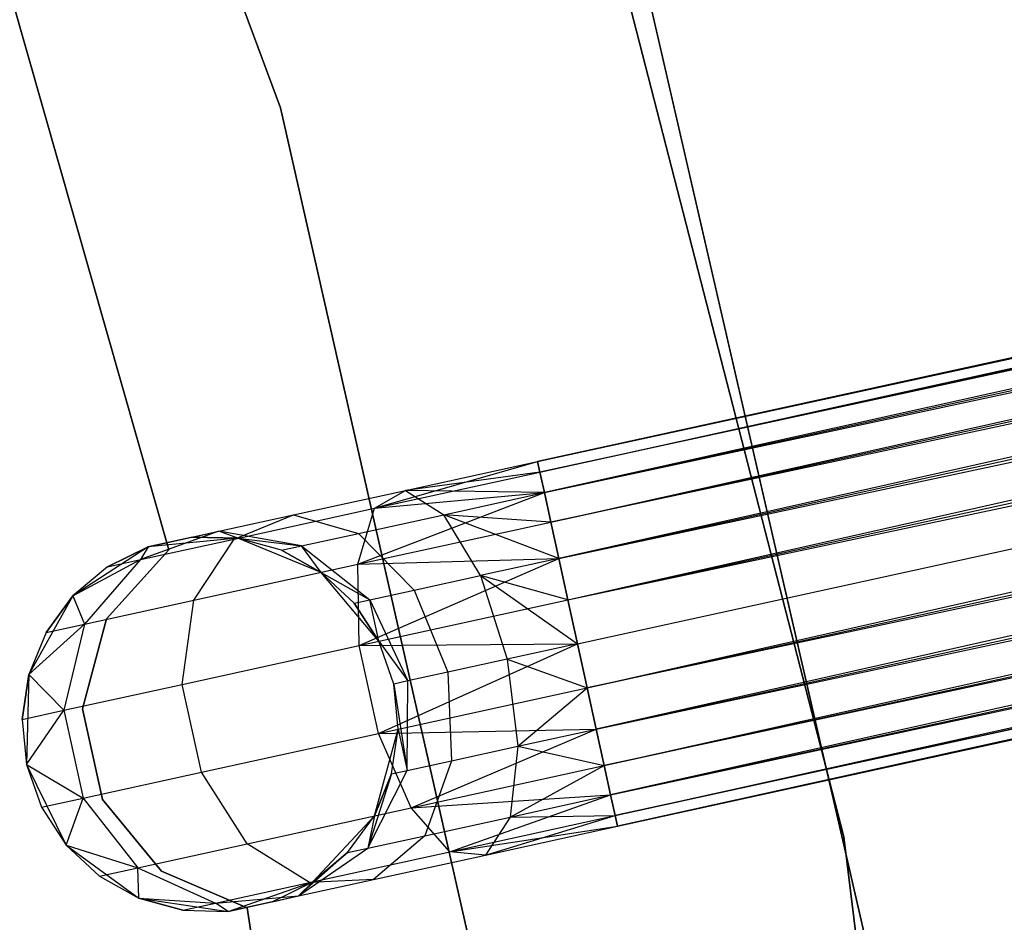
# Model space of a CAD drawing. Extents: x -102 to 101, y -101 to 102.
# Tile 196 of 256: x 38.57 to 43.81, y 7.7 to 12.5. Entities that reach past the tile are written whole.
import ezdxf

# ---------------------------------------------------------------- set-up
doc = ezdxf.new("R2010")
doc.units = 0
doc.header["$LTSCALE"] = 25.4
doc.layers.get('0').update_dxf_attribs({"linetype": 'CONTINUOUS'})

# ---------------------------------------------------------------- blocks, each defined once
blk = doc.blocks.new('NL2500012268_STL')
at = {"color": 0}
for p, q in [((181.2112, 18.2319, 327.3795), (144.6957, 10.2349, 327.6205)), ((144.6957, 10.2349, 327.3795), (181.2112, 18.2319, 327.3795)), ((181.2112, 18.2319, 327.3795), (144.6957, 10.2349, 327.6205)), ((144.6957, 10.2349, 327.3795), (181.2112, 18.2319, 327.3795)), ((144.708, 10.1786, 327.1454), (181.2112, 18.2319, 327.3795)), ((144.708, 10.1786, 327.1454), (181.2112, 18.2319, 327.3795)), ((144.6957, 10.2349, 327.6205), (181.2236, 18.1756, 327.8546)), ((144.6957, 10.2349, 327.6205), (181.2236, 18.1756, 327.8546)), ((144.708, 10.1786, 327.8546), (181.2236, 18.1756, 327.8546)), ((144.708, 10.1786, 327.8546), (181.2236, 18.1756, 327.8546)), ((181.2236, 18.1756, 327.8546), (144.732, 10.0691, 328.0681)), ((181.2236, 18.1756, 327.8546), (144.732, 10.0691, 328.0681)), ((181.2475, 18.0662, 326.9319), (144.708, 10.1786, 327.1454)), ((181.2475, 18.0662, 326.9319), (144.708, 10.1786, 327.1454)), ((144.732, 10.0691, 326.9319), (181.2475, 18.0662, 326.9319)), ((144.732, 10.0691, 326.9319), (181.2475, 18.0662, 326.9319)), ((144.7662, 9.913, 326.7515), (181.2475, 18.0662, 326.9319)), ((144.7662, 9.913, 326.7515), (181.2475, 18.0662, 326.9319)), ((144.732, 10.0691, 328.0681), (181.2817, 17.91, 328.2485)), ((144.732, 10.0691, 328.0681), (181.2817, 17.91, 328.2485)), ((144.7662, 9.913, 328.2485), (181.2817, 17.91, 328.2485)), ((144.7662, 9.913, 328.2485), (181.2817, 17.91, 328.2485)), ((181.2817, 17.91, 328.2485), (144.8086, 9.7192, 328.3855)), ((181.2817, 17.91, 328.2485), (144.8086, 9.7192, 328.3855)), ((181.3242, 17.7162, 326.6146), (144.7662, 9.913, 326.7515)), ((181.3242, 17.7162, 326.6146), (144.7662, 9.913, 326.7515)), ((144.8086, 9.7192, 326.6146), (181.3242, 17.7162, 326.6146)), ((144.8086, 9.7192, 326.6146), (181.3242, 17.7162, 326.6146)), ((144.8569, 9.499, 326.5291), (181.3242, 17.7162, 326.6146)), ((144.8569, 9.499, 326.5291), (181.3242, 17.7162, 326.6146)), ((144.8086, 9.7192, 328.3855), (181.3724, 17.496, 328.4709)), ((144.8086, 9.7192, 328.3855), (181.3724, 17.496, 328.4709)), ((144.8569, 9.499, 328.4709), (181.3724, 17.496, 328.4709)), ((144.8569, 9.499, 328.4709), (181.3724, 17.496, 328.4709)), ((141.3498, 17.4304, 336), (143.3285, 12.1161, 336)), ((143.3285, 12.1161, 328.5), (141.3498, 17.4304, 328.5)), ((143.3285, 12.1161, 328.5), (141.3498, 17.4304, 328.5)), ((141.3498, 17.4304, 336), (143.3285, 12.1161, 336)), ((144.8569, 9.499, 326.5291), (181.4236, 17.2622, 326.5)), ((144.8569, 9.499, 326.5291), (181.4236, 17.2622, 326.5)), ((144.9081, 9.2652, 328.5), (181.4236, 17.2622, 328.5)), ((144.9081, 9.2652, 328.5), (181.4236, 17.2622, 328.5)), ((144.9081, 9.2652, 326.5), (181.4236, 17.2622, 326.5)), ((144.9081, 9.2652, 326.5), (181.4236, 17.2622, 326.5)), ((144.9593, 9.0314, 326.5291), (181.4236, 17.2622, 326.5)), ((144.9593, 9.0314, 326.5291), (181.4236, 17.2622, 326.5)), ((144.9593, 9.0314, 328.4709), (181.4748, 17.0284, 328.4709)), ((144.9593, 9.0314, 328.4709), (181.4748, 17.0284, 328.4709)), ((181.4748, 17.0284, 328.4709), (145.0075, 8.8112, 328.3855)), ((181.4748, 17.0284, 328.4709), (145.0075, 8.8112, 328.3855)), ((181.523, 16.8083, 326.6146), (144.9593, 9.0314, 326.5291)), ((181.523, 16.8083, 326.6146), (144.9593, 9.0314, 326.5291)), ((145.0075, 8.8112, 326.6146), (181.523, 16.8083, 326.6146)), ((145.0075, 8.8112, 326.6146), (181.523, 16.8083, 326.6146)), ((145.0499, 8.6174, 326.7515), (181.523, 16.8083, 326.6146)), ((145.0499, 8.6174, 326.7515), (181.523, 16.8083, 326.6146)), ((145.0075, 8.8112, 328.3855), (181.5655, 16.6145, 328.2485)), ((145.0075, 8.8112, 328.3855), (181.5655, 16.6145, 328.2485)), ((145.0499, 8.6174, 328.2485), (181.5655, 16.6145, 328.2485)), ((145.0499, 8.6174, 328.2485), (181.5655, 16.6145, 328.2485)), ((181.5655, 16.6145, 328.2485), (145.0841, 8.4613, 328.0681)), ((181.5655, 16.6145, 328.2485), (145.0841, 8.4613, 328.0681)), ((181.5997, 16.4583, 326.9319), (145.0499, 8.6174, 326.7515)), ((181.5997, 16.4583, 326.9319), (145.0499, 8.6174, 326.7515)), ((145.0841, 8.4613, 326.9319), (181.5997, 16.4583, 326.9319)), ((145.0841, 8.4613, 326.9319), (181.5997, 16.4583, 326.9319)), ((145.1081, 8.3518, 327.1454), (181.5997, 16.4583, 326.9319)), ((145.1081, 8.3518, 327.1454), (181.5997, 16.4583, 326.9319)), ((145.0841, 8.4613, 328.0681), (181.6236, 16.3489, 327.8546)), ((145.0841, 8.4613, 328.0681), (181.6236, 16.3489, 327.8546)), ((145.1081, 8.3518, 327.8546), (181.6236, 16.3489, 327.8546)), ((145.1081, 8.3518, 327.8546), (181.6236, 16.3489, 327.8546)), ((181.6236, 16.3489, 327.8546), (145.1204, 8.2955, 327.6205)), ((181.6236, 16.3489, 327.8546), (145.1204, 8.2955, 327.6205)), ((181.636, 16.2925, 327.3795), (145.1081, 8.3518, 327.1454)), ((181.636, 16.2925, 327.3795), (145.1081, 8.3518, 327.1454)), ((145.1204, 8.2955, 327.3795), (181.636, 16.2925, 327.3795)), ((145.1204, 8.2955, 327.6205), (181.636, 16.2925, 327.3795)), ((145.1204, 8.2955, 327.6205), (181.636, 16.2925, 327.3795)), ((145.1204, 8.2955, 327.3795), (181.636, 16.2925, 327.3795)), ((146.325, 8.2379, 336), (144.8752, 13.8686, 336)), ((144.8752, 13.8686, 328.5), (146.325, 8.2379, 328.5)), ((146.325, 8.2379, 336), (144.8752, 13.8686, 336)), ((144.8752, 13.8686, 328.5), (146.325, 8.2379, 328.5)), ((141.8761, 12.7808, 335), (142.7339, 9.7643, 335)), ((142.7339, 9.7643, 333), (141.8761, 12.7808, 333)), ((142.7339, 9.7643, 333), (141.8761, 12.7808, 333)), ((141.8761, 12.7808, 335), (142.7339, 9.7643, 335)), ((146.5717, 7.1213, 336), (145.2655, 12.7938, 336)), ((145.2655, 12.7938, 337), (146.5717, 7.1213, 337)), ((146.5717, 7.1213, 336), (145.2655, 12.7938, 336)), ((145.2655, 12.7938, 337), (146.5717, 7.1213, 337)), ((143.3285, 12.1161, 336), (144.5812, 6.5856, 336)), ((144.5812, 6.5856, 328.5), (143.3285, 12.1161, 328.5)), ((143.3285, 12.1161, 328.5), (143.3285, 12.1161, 336)), ((143.3285, 12.1161, 328.5), (143.3285, 12.1161, 336)), ((144.5812, 6.5856, 328.5), (143.3285, 12.1161, 328.5)), ((143.3285, 12.1161, 336), (144.5812, 6.5856, 336)), ((143.8278, 9.9858, 327.3246), (144.6957, 10.2349, 327.3795)), ((143.8278, 9.9858, 327.3246), (144.6957, 10.2349, 327.3795)), ((143.9931, 10.0811, 327.7636), (144.6957, 10.2349, 327.3795)), ((143.9931, 10.0811, 327.7636), (144.6957, 10.2349, 327.6205)), ((143.9931, 10.0811, 327.7636), (144.6957, 10.2349, 327.3795)), ((143.9931, 10.0811, 327.7636), (144.6957, 10.2349, 327.6205)), ((144.6957, 10.2349, 327.3795), (144.708, 10.1786, 327.1454)), ((144.708, 10.1786, 327.8546), (144.6957, 10.2349, 327.6205)), ((144.708, 10.1786, 327.8546), (144.6957, 10.2349, 327.6205)), ((144.6957, 10.2349, 327.3795), (144.708, 10.1786, 327.1454)), ((143.8278, 9.9858, 327.3246), (144.708, 10.1786, 327.1454)), ((143.8278, 9.9858, 327.3246), (144.708, 10.1786, 327.1454)), ((144.708, 10.1786, 327.8546), (143.9931, 10.0811, 327.7636)), ((144.708, 10.1786, 327.8546), (143.9931, 10.0811, 327.7636)), ((144.708, 10.1786, 327.1454), (144.732, 10.0691, 326.9319)), ((144.732, 10.0691, 328.0681), (144.708, 10.1786, 327.8546)), ((144.732, 10.0691, 328.0681), (144.708, 10.1786, 327.8546)), ((144.708, 10.1786, 327.1454), (144.732, 10.0691, 326.9319)), ((143.3975, 9.9506, 328.171), (143.9931, 10.0811, 327.7636)), ((143.3975, 9.9506, 328.171), (143.9931, 10.0811, 327.7636)), ((143.7387, 9.6879, 326.9607), (144.732, 10.0691, 326.9319)), ((143.7387, 9.6879, 326.9607), (144.732, 10.0691, 326.9319)), ((143.8278, 9.9858, 327.3246), (143.9931, 10.0811, 327.7636)), ((143.8278, 9.9858, 327.3246), (143.9931, 10.0811, 327.7636)), ((143.8278, 9.9858, 327.3246), (144.732, 10.0691, 326.9319)), ((143.8278, 9.9858, 327.3246), (144.732, 10.0691, 326.9319)), ((144.732, 10.0691, 328.0681), (143.9931, 10.0811, 327.7636)), ((143.9931, 10.0811, 327.7636), (144.1967, 9.9519, 328.1771)), ((144.732, 10.0691, 328.0681), (143.9931, 10.0811, 327.7636)), ((143.9931, 10.0811, 327.7636), (144.1967, 9.9519, 328.1771)), ((144.1967, 9.9519, 328.1771), (144.732, 10.0691, 328.0681)), ((144.1967, 9.9519, 328.1771), (144.732, 10.0691, 328.0681)), ((144.732, 10.0691, 326.9319), (144.7662, 9.913, 326.7515)), ((144.7662, 9.913, 328.2485), (144.732, 10.0691, 328.0681)), ((144.7662, 9.913, 328.2485), (144.732, 10.0691, 328.0681)), ((144.732, 10.0691, 326.9319), (144.7662, 9.913, 326.7515)), ((142.9995, 9.8634, 328.7808), (143.3975, 9.9506, 328.171)), ((142.9995, 9.8634, 328.7808), (143.3975, 9.9506, 328.171)), ((143.0816, 9.8224, 327.8351), (143.8278, 9.9858, 327.3246)), ((143.0816, 9.8224, 327.8351), (143.8278, 9.9858, 327.3246)), ((143.0816, 9.8224, 327.8351), (143.3975, 9.9506, 328.171)), ((143.0816, 9.8224, 327.8351), (143.3975, 9.9506, 328.171)), ((143.3975, 9.9506, 328.171), (143.7429, 9.8525, 328.4875)), ((143.3975, 9.9506, 328.171), (143.7429, 9.8525, 328.4875)), ((143.7387, 9.6879, 326.9607), (143.8278, 9.9858, 327.3246)), ((143.7387, 9.6879, 326.9607), (143.8278, 9.9858, 327.3246)), ((143.7429, 9.8525, 328.4875), (144.1967, 9.9519, 328.1771)), ((143.7429, 9.8525, 328.4875), (144.1967, 9.9519, 328.1771)), ((144.392, 9.6279, 328.4703), (144.1967, 9.9519, 328.1771)), ((144.8086, 9.7192, 328.3855), (144.1967, 9.9519, 328.1771)), ((144.392, 9.6279, 328.4703), (144.1967, 9.9519, 328.1771)), ((144.8086, 9.7192, 328.3855), (144.1967, 9.9519, 328.1771)), ((144.7662, 9.913, 328.2485), (144.1967, 9.9519, 328.1771)), ((144.7662, 9.913, 328.2485), (144.1967, 9.9519, 328.1771)), ((143.7387, 9.6879, 326.9607), (144.7662, 9.913, 326.7515)), ((143.7387, 9.6879, 326.9607), (144.7662, 9.913, 326.7515)), ((144.7662, 9.913, 326.7515), (144.8086, 9.7192, 326.6146)), ((144.8086, 9.7192, 328.3855), (144.7662, 9.913, 328.2485)), ((144.8086, 9.7192, 328.3855), (144.7662, 9.913, 328.2485)), ((144.7662, 9.913, 326.7515), (144.8086, 9.7192, 326.6146)), ((142.9995, 9.8634, 328.7808), (142.583, 9.7132, 328.5989)), ((142.9995, 9.8634, 328.7808), (142.583, 9.7132, 328.5989)), ((142.6243, 9.7813, 329.5), (142.9995, 9.8634, 328.7808)), ((142.6243, 9.7813, 329.5), (142.9995, 9.8634, 328.7808)), ((142.8597, 9.8328, 329.5), (142.9995, 9.8634, 328.7808)), ((142.8597, 9.8328, 329.5), (142.9995, 9.8634, 328.7808)), ((143.1007, 9.8266, 329.5), (142.9995, 9.8634, 328.7808)), ((143.1007, 9.8266, 329.5), (142.9995, 9.8634, 328.7808)), ((143.4397, 9.7861, 328.952), (142.9995, 9.8634, 328.7808)), ((143.4397, 9.7861, 328.952), (142.9995, 9.8634, 328.7808)), ((143.4397, 9.7861, 328.952), (143.7429, 9.8525, 328.4875)), ((143.4397, 9.7861, 328.952), (143.7429, 9.8525, 328.4875)), ((143.7429, 9.8525, 328.4875), (144.0388, 9.5506, 328.7119)), ((143.7429, 9.8525, 328.4875), (144.0388, 9.5506, 328.7119)), ((142.583, 9.7132, 328.5989), (143.0816, 9.8224, 327.8351)), ((142.583, 9.7132, 328.5989), (143.0816, 9.8224, 327.8351)), ((142.8597, 9.8328, 329.5), (142.6243, 9.7813, 335)), ((142.8597, 9.8328, 329.5), (142.6243, 9.7813, 335)), ((143.1007, 9.8266, 335), (142.6243, 9.7813, 335)), ((143.1007, 9.8266, 335), (142.6243, 9.7813, 335)), ((143.1007, 9.8266, 329.5), (142.8597, 9.8328, 329.5)), ((142.8597, 9.8328, 329.5), (143.1007, 9.8266, 335)), ((142.8597, 9.8328, 329.5), (143.1007, 9.8266, 335)), ((143.1007, 9.8266, 329.5), (142.8597, 9.8328, 329.5)), ((142.8677, 9.4972, 327.5565), (143.0816, 9.8224, 327.8351)), ((142.8677, 9.4972, 327.5565), (143.0816, 9.8224, 327.8351)), ((143.5437, 9.6452, 335), (143.1007, 9.8266, 335)), ((143.3332, 9.7628, 329.5), (143.1007, 9.8266, 335)), ((143.5437, 9.6452, 335), (143.1007, 9.8266, 335)), ((143.3332, 9.7628, 329.5), (143.1007, 9.8266, 329.5)), ((143.1007, 9.8266, 329.5), (143.1007, 9.8266, 335)), ((143.3332, 9.7628, 329.5), (143.1007, 9.8266, 335)), ((143.1007, 9.8266, 329.5), (143.1007, 9.8266, 335)), ((143.1007, 9.8266, 329.5), (143.4397, 9.7861, 328.952)), ((143.3332, 9.7628, 329.5), (143.1007, 9.8266, 329.5)), ((143.1007, 9.8266, 329.5), (143.4397, 9.7861, 328.952)), ((142.6243, 9.7813, 335), (142.2234, 9.5197, 335)), ((142.6243, 9.7813, 335), (142.2234, 9.5197, 335)), ((142.7339, 9.7643, 335), (142.4022, 9.3976, 335)), ((142.4022, 9.3976, 333), (142.7339, 9.7643, 333)), ((142.4022, 9.3976, 333), (142.7339, 9.7643, 333)), ((142.7339, 9.7643, 335), (142.4022, 9.3976, 335)), ((142.6243, 9.7813, 329.5), (142.4079, 9.6748, 329.5)), ((142.4079, 9.6748, 329.5), (142.6243, 9.7813, 335)), ((142.4079, 9.6748, 329.5), (142.6243, 9.7813, 335)), ((142.6243, 9.7813, 329.5), (142.4079, 9.6748, 329.5)), ((142.6243, 9.7813, 329.5), (142.583, 9.7132, 328.5989)), ((142.6243, 9.7813, 329.5), (142.583, 9.7132, 328.5989)), ((142.6243, 9.7813, 329.5), (142.6243, 9.7813, 335)), ((142.6243, 9.7813, 329.5), (142.6243, 9.7813, 335)), ((142.7339, 9.7643, 335), (142.7339, 9.7643, 333)), ((142.7339, 9.7643, 335), (142.7339, 9.7643, 333)), ((143.3332, 9.7628, 329.5), (143.4397, 9.7861, 328.952)), ((143.3332, 9.7628, 329.5), (143.4397, 9.7861, 328.952)), ((143.5437, 9.6452, 329.5), (143.3332, 9.7628, 329.5)), ((143.3332, 9.7628, 329.5), (143.5437, 9.6452, 335)), ((143.3332, 9.7628, 329.5), (143.5437, 9.6452, 335)), ((143.5437, 9.6452, 329.5), (143.3332, 9.7628, 329.5)), ((143.4397, 9.7861, 328.952), (143.8028, 9.4989, 329.0735)), ((143.5437, 9.6452, 329.5), (143.4397, 9.7861, 328.952)), ((143.5437, 9.6452, 329.5), (143.4397, 9.7861, 328.952)), ((143.4397, 9.7861, 328.952), (143.8028, 9.4989, 329.0735)), ((142.2234, 9.5197, 329.5), (142.583, 9.7132, 328.5989)), ((142.2234, 9.5197, 329.5), (142.583, 9.7132, 328.5989)), ((142.583, 9.7132, 328.5989), (142.2857, 9.3697, 328.4482)), ((142.583, 9.7132, 328.5989), (142.2857, 9.3697, 328.4482)), ((142.4079, 9.6748, 329.5), (142.583, 9.7132, 328.5989)), ((142.4079, 9.6748, 329.5), (142.583, 9.7132, 328.5989)), ((143.7387, 9.6879, 326.9607), (144.8086, 9.7192, 326.6146)), ((143.7387, 9.6879, 326.9607), (144.8086, 9.7192, 326.6146)), ((143.7463, 9.2557, 326.7552), (144.8086, 9.7192, 326.6146)), ((143.7463, 9.2557, 326.7552), (144.8086, 9.7192, 326.6146)), ((144.8086, 9.7192, 328.3855), (144.392, 9.6279, 328.4703)), ((144.8086, 9.7192, 328.3855), (144.392, 9.6279, 328.4703)), ((144.8086, 9.7192, 326.6146), (144.8569, 9.499, 326.5291)), ((144.8569, 9.499, 328.4709), (144.8086, 9.7192, 328.3855)), ((144.8569, 9.499, 328.4709), (144.8086, 9.7192, 328.3855)), ((144.8086, 9.7192, 326.6146), (144.8569, 9.499, 326.5291)), ((142.4079, 9.6748, 329.5), (142.2234, 9.5197, 335)), ((142.4079, 9.6748, 329.5), (142.2234, 9.5197, 329.5)), ((142.4079, 9.6748, 329.5), (142.2234, 9.5197, 335)), ((142.4079, 9.6748, 329.5), (142.2234, 9.5197, 329.5)), ((142.8677, 9.4972, 327.5565), (143.7387, 9.6879, 326.9607)), ((142.8677, 9.4972, 327.5565), (143.7387, 9.6879, 326.9607)), ((143.8516, 9.2788, 335), (143.5437, 9.6452, 335)), ((143.7199, 9.4807, 329.5), (143.5437, 9.6452, 335)), ((143.8516, 9.2788, 335), (143.5437, 9.6452, 335)), ((143.7199, 9.4807, 329.5), (143.5437, 9.6452, 329.5)), ((143.5437, 9.6452, 329.5), (143.5437, 9.6452, 335)), ((143.7199, 9.4807, 329.5), (143.5437, 9.6452, 335)), ((143.5437, 9.6452, 329.5), (143.5437, 9.6452, 335)), ((143.5437, 9.6452, 329.5), (143.8028, 9.4989, 329.0735)), ((143.5437, 9.6452, 329.5), (143.8028, 9.4989, 329.0735)), ((143.7199, 9.4807, 329.5), (143.5437, 9.6452, 329.5)), ((143.7463, 9.2557, 326.7552), (143.7387, 9.6879, 326.9607)), ((143.7463, 9.2557, 326.7552), (143.7387, 9.6879, 326.9607)), ((144.0388, 9.5506, 328.7119), (144.392, 9.6279, 328.4703)), ((144.0388, 9.5506, 328.7119), (144.392, 9.6279, 328.4703)), ((144.8569, 9.499, 328.4709), (144.392, 9.6279, 328.4703)), ((144.392, 9.6279, 328.4703), (144.9081, 9.2652, 328.5)), ((144.8569, 9.499, 328.4709), (144.392, 9.6279, 328.4703)), ((144.392, 9.6279, 328.4703), (144.9081, 9.2652, 328.5)), ((144.392, 9.6279, 328.4703), (144.5342, 9.1833, 328.5761)), ((144.392, 9.6279, 328.4703), (144.5342, 9.1833, 328.5761)), ((143.8028, 9.4989, 329.0735), (144.0388, 9.5506, 328.7119)), ((143.8028, 9.4989, 329.0735), (144.0388, 9.5506, 328.7119)), ((144.0388, 9.5506, 328.7119), (144.2173, 9.1139, 328.7929)), ((144.0388, 9.5506, 328.7119), (144.2173, 9.1139, 328.7929)), ((142.2234, 9.5197, 335), (141.99, 9.1019, 335)), ((142.2234, 9.5197, 335), (141.99, 9.1019, 335)), ((142.2234, 9.5197, 329.5), (142.0813, 9.325, 329.5)), ((142.0813, 9.325, 329.5), (142.2234, 9.5197, 335)), ((142.0813, 9.325, 329.5), (142.2234, 9.5197, 335)), ((142.2234, 9.5197, 329.5), (142.0813, 9.325, 329.5)), ((142.2234, 9.5197, 329.5), (142.2234, 9.5197, 335)), ((142.2234, 9.5197, 329.5), (142.2234, 9.5197, 335)), ((142.2234, 9.5197, 329.5), (142.2857, 9.3697, 328.4482)), ((142.2234, 9.5197, 329.5), (142.2857, 9.3697, 328.4482)), ((142.2857, 9.3697, 328.4482), (142.8677, 9.4972, 327.5565)), ((142.2857, 9.3697, 328.4482), (142.8677, 9.4972, 327.5565)), ((142.8047, 9.0495, 327.3992), (142.8677, 9.4972, 327.5565)), ((142.8047, 9.0495, 327.3992), (142.8677, 9.4972, 327.5565)), ((143.7199, 9.4807, 329.5), (143.8028, 9.4989, 329.0735)), ((143.7199, 9.4807, 329.5), (143.8028, 9.4989, 329.0735)), ((143.8516, 9.2788, 329.5), (143.7199, 9.4807, 329.5)), ((143.7199, 9.4807, 329.5), (143.8516, 9.2788, 335)), ((143.7199, 9.4807, 329.5), (143.8516, 9.2788, 335)), ((143.8516, 9.2788, 329.5), (143.7199, 9.4807, 329.5)), ((143.7463, 9.2557, 326.7552), (144.8569, 9.499, 326.5291)), ((143.7463, 9.2557, 326.7552), (144.8569, 9.499, 326.5291)), ((143.8516, 9.2788, 329.5), (143.8028, 9.4989, 329.0735)), ((143.8028, 9.4989, 329.0735), (144.0056, 9.0675, 329.1173)), ((143.8028, 9.4989, 329.0735), (144.0056, 9.0675, 329.1173)), ((143.8516, 9.2788, 329.5), (143.8028, 9.4989, 329.0735)), ((144.8569, 9.499, 326.5291), (144.9081, 9.2652, 326.5)), ((144.9081, 9.2652, 328.5), (144.8569, 9.499, 328.4709)), ((144.9081, 9.2652, 328.5), (144.8569, 9.499, 328.4709)), ((144.8569, 9.499, 326.5291), (144.9081, 9.2652, 326.5)), ((142.4022, 9.3976, 335), (142.275, 8.9197, 335)), ((142.275, 8.9197, 333), (142.4022, 9.3976, 333)), ((142.275, 8.9197, 333), (142.4022, 9.3976, 333)), ((142.4022, 9.3976, 335), (142.275, 8.9197, 335)), ((142.4022, 9.3976, 335), (142.4022, 9.3976, 333)), ((142.4022, 9.3976, 335), (142.4022, 9.3976, 333)), ((141.99, 9.1019, 329.5), (142.2857, 9.3697, 328.4482)), ((141.99, 9.1019, 329.5), (142.2857, 9.3697, 328.4482)), ((142.0813, 9.325, 329.5), (141.99, 9.1019, 335)), ((142.0813, 9.325, 329.5), (141.99, 9.1019, 329.5)), ((142.0813, 9.325, 329.5), (141.99, 9.1019, 335)), ((142.0813, 9.325, 329.5), (141.99, 9.1019, 329.5)), ((142.0813, 9.325, 329.5), (142.2857, 9.3697, 328.4482)), ((142.0813, 9.325, 329.5), (142.2857, 9.3697, 328.4482)), ((142.2857, 9.3697, 328.4482), (142.1756, 8.9118, 328.3631)), ((142.2857, 9.3697, 328.4482), (142.1756, 8.9118, 328.3631)), ((143.9312, 9.0513, 335), (143.8516, 9.2788, 335)), ((143.9312, 9.0513, 329.5), (143.8516, 9.2788, 329.5)), ((143.8516, 9.2788, 329.5), (143.8516, 9.2788, 335)), ((143.9312, 9.0513, 335), (143.8516, 9.2788, 335)), ((143.8516, 9.2788, 329.5), (143.8516, 9.2788, 335)), ((143.8516, 9.2788, 329.5), (144.0056, 9.0675, 329.1173)), ((143.8516, 9.2788, 329.5), (144.0056, 9.0675, 329.1173)), ((143.9312, 9.0513, 329.5), (143.8516, 9.2788, 329.5)), ((142.8047, 9.0495, 327.3992), (143.7463, 9.2557, 326.7552)), ((142.8047, 9.0495, 327.3992), (143.7463, 9.2557, 326.7552)), ((143.7463, 9.2557, 326.7552), (144.9081, 9.2652, 326.5)), ((143.7463, 9.2557, 326.7552), (144.9081, 9.2652, 326.5)), ((143.8486, 8.7882, 326.7552), (143.7463, 9.2557, 326.7552)), ((143.8486, 8.7882, 326.7552), (143.7463, 9.2557, 326.7552)), ((143.8486, 8.7882, 326.7552), (144.9081, 9.2652, 326.5)), ((143.8486, 8.7882, 326.7552), (144.9081, 9.2652, 326.5)), ((144.9081, 9.2652, 328.5), (144.5342, 9.1833, 328.5761)), ((144.9081, 9.2652, 328.5), (144.5342, 9.1833, 328.5761)), ((144.9593, 9.0314, 328.4709), (144.9081, 9.2652, 328.5)), ((144.9081, 9.2652, 326.5), (144.9593, 9.0314, 326.5291)), ((144.9593, 9.0314, 328.4709), (144.9081, 9.2652, 328.5)), ((144.9081, 9.2652, 326.5), (144.9593, 9.0314, 326.5291)), ((144.5342, 9.1833, 328.5761), (144.2173, 9.1139, 328.7929)), ((144.5342, 9.1833, 328.5761), (144.2173, 9.1139, 328.7929)), ((144.5342, 9.1833, 328.5761), (144.9593, 9.0314, 328.4709)), ((144.5342, 9.1833, 328.5761), (144.9593, 9.0314, 328.4709)), ((144.5342, 9.1833, 328.5761), (144.5908, 8.72, 328.4703)), ((144.5342, 9.1833, 328.5761), (144.5908, 8.72, 328.4703)), ((144.2173, 9.1139, 328.7929), (144.0056, 9.0675, 329.1173)), ((144.2173, 9.1139, 328.7929), (144.0056, 9.0675, 329.1173)), ((144.2173, 9.1139, 328.7929), (144.2376, 8.6426, 328.7119)), ((144.2173, 9.1139, 328.7929), (144.2376, 8.6426, 328.7119)), ((141.99, 9.1019, 329.5), (141.9547, 8.8634, 329.5)), ((141.9547, 8.8634, 329.5), (141.99, 9.1019, 335)), ((141.9547, 8.8634, 329.5), (141.99, 9.1019, 335)), ((141.99, 9.1019, 329.5), (141.9547, 8.8634, 329.5)), ((141.99, 9.1019, 335), (141.9775, 8.6234, 335)), ((141.99, 9.1019, 335), (141.9775, 8.6234, 335)), ((141.99, 9.1019, 329.5), (141.99, 9.1019, 335)), ((141.99, 9.1019, 329.5), (141.99, 9.1019, 335)), ((141.99, 9.1019, 329.5), (142.1756, 8.9118, 328.3631)), ((141.99, 9.1019, 329.5), (142.1756, 8.9118, 328.3631)), ((144.0056, 9.0675, 329.1173), (143.9312, 9.0513, 329.5)), ((144.0056, 9.0675, 329.1173), (143.9312, 9.0513, 329.5)), ((144.0016, 8.5909, 329.0735), (144.0056, 9.0675, 329.1173)), ((144.0016, 8.5909, 329.0735), (144.0056, 9.0675, 329.1173)), ((142.1756, 8.9118, 328.3631), (142.8047, 9.0495, 327.3992)), ((142.1756, 8.9118, 328.3631), (142.8047, 9.0495, 327.3992)), ((142.9071, 8.582, 327.3992), (142.8047, 9.0495, 327.3992)), ((142.9071, 8.582, 327.3992), (142.8047, 9.0495, 327.3992)), ((143.8486, 8.7882, 326.7552), (144.9593, 9.0314, 326.5291)), ((143.8486, 8.7882, 326.7552), (144.9593, 9.0314, 326.5291)), ((143.954, 8.8113, 335), (143.9312, 9.0513, 335)), ((143.954, 8.8113, 329.5), (143.9312, 9.0513, 329.5)), ((143.9312, 9.0513, 329.5), (143.9312, 9.0513, 335)), ((143.954, 8.8113, 335), (143.9312, 9.0513, 335)), ((143.9312, 9.0513, 329.5), (143.9312, 9.0513, 335)), ((143.9312, 9.0513, 329.5), (144.0016, 8.5909, 329.0735)), ((143.954, 8.8113, 329.5), (143.9312, 9.0513, 329.5)), ((143.9312, 9.0513, 329.5), (144.0016, 8.5909, 329.0735)), ((144.5908, 8.72, 328.4703), (144.9593, 9.0314, 328.4709)), ((144.5908, 8.72, 328.4703), (144.9593, 9.0314, 328.4709)), ((145.0075, 8.8112, 328.3855), (144.9593, 9.0314, 328.4709)), ((144.9593, 9.0314, 326.5291), (145.0075, 8.8112, 326.6146)), ((144.9593, 9.0314, 326.5291), (145.0075, 8.8112, 326.6146)), ((145.0075, 8.8112, 328.3855), (144.9593, 9.0314, 328.4709)), ((141.9547, 8.8634, 329.5), (142.1756, 8.9118, 328.3631)), ((141.9547, 8.8634, 329.5), (142.1756, 8.9118, 328.3631)), ((141.9775, 8.6234, 329.5), (142.1756, 8.9118, 328.3631)), ((141.9775, 8.6234, 329.5), (142.1756, 8.9118, 328.3631)), ((142.1756, 8.9118, 328.3631), (142.278, 8.4442, 328.3631)), ((142.1756, 8.9118, 328.3631), (142.278, 8.4442, 328.3631)), ((142.275, 8.9197, 335), (142.275, 8.9197, 333)), ((142.275, 8.9197, 335), (142.275, 8.9197, 333)), ((142.275, 8.9197, 335), (142.3808, 8.4366, 335)), ((142.3808, 8.4366, 333), (142.275, 8.9197, 333)), ((142.3808, 8.4366, 333), (142.275, 8.9197, 333)), ((142.275, 8.9197, 335), (142.3808, 8.4366, 335)), ((141.9547, 8.8634, 329.5), (141.9775, 8.6234, 335)), ((141.9547, 8.8634, 329.5), (141.9775, 8.6234, 335)), ((141.9547, 8.8634, 329.5), (141.9775, 8.6234, 329.5)), ((141.9547, 8.8634, 329.5), (141.9775, 8.6234, 329.5)), ((143.8274, 8.3497, 335), (143.954, 8.8113, 335)), ((143.8274, 8.3497, 335), (143.954, 8.8113, 335)), ((143.8486, 8.7882, 326.7552), (145.0075, 8.8112, 326.6146)), ((143.8486, 8.7882, 326.7552), (145.0075, 8.8112, 326.6146)), ((143.9187, 8.5728, 329.5), (143.954, 8.8113, 335)), ((143.9187, 8.5728, 329.5), (143.954, 8.8113, 335)), ((143.9187, 8.5728, 329.5), (143.954, 8.8113, 329.5)), ((143.9187, 8.5728, 329.5), (143.954, 8.8113, 329.5)), ((143.954, 8.8113, 329.5), (143.954, 8.8113, 335)), ((143.954, 8.8113, 329.5), (143.954, 8.8113, 335)), ((143.954, 8.8113, 329.5), (144.0016, 8.5909, 329.0735)), ((143.954, 8.8113, 329.5), (144.0016, 8.5909, 329.0735)), ((144.0225, 8.3924, 326.9607), (145.0075, 8.8112, 326.6146)), ((144.0225, 8.3924, 326.9607), (145.0075, 8.8112, 326.6146)), ((144.5908, 8.72, 328.4703), (145.0075, 8.8112, 328.3855)), ((144.5908, 8.72, 328.4703), (145.0075, 8.8112, 328.3855)), ((145.0499, 8.6174, 328.2485), (145.0075, 8.8112, 328.3855)), ((145.0075, 8.8112, 326.6146), (145.0499, 8.6174, 326.7515)), ((145.0075, 8.8112, 326.6146), (145.0499, 8.6174, 326.7515)), ((145.0499, 8.6174, 328.2485), (145.0075, 8.8112, 328.3855)), ((142.9071, 8.582, 327.3992), (143.8486, 8.7882, 326.7552)), ((142.9071, 8.582, 327.3992), (143.8486, 8.7882, 326.7552)), ((144.0225, 8.3924, 326.9607), (143.8486, 8.7882, 326.7552)), ((144.0225, 8.3924, 326.9607), (143.8486, 8.7882, 326.7552)), ((144.2376, 8.6426, 328.7119), (144.5908, 8.72, 328.4703)), ((144.2376, 8.6426, 328.7119), (144.5908, 8.72, 328.4703)), ((144.5908, 8.72, 328.4703), (144.5488, 8.344, 328.1771)), ((144.5908, 8.72, 328.4703), (144.5488, 8.344, 328.1771)), ((144.5908, 8.72, 328.4703), (145.0499, 8.6174, 328.2485)), ((144.5908, 8.72, 328.4703), (145.0499, 8.6174, 328.2485)), ((144.0016, 8.5909, 329.0735), (144.2376, 8.6426, 328.7119)), ((144.0016, 8.5909, 329.0735), (144.2376, 8.6426, 328.7119)), ((144.2376, 8.6426, 328.7119), (144.095, 8.2447, 328.4875)), ((144.2376, 8.6426, 328.7119), (144.095, 8.2447, 328.4875)), ((141.9775, 8.6234, 335), (142.1888, 8.1939, 335)), ((141.9775, 8.6234, 335), (142.1888, 8.1939, 335)), ((141.9775, 8.6234, 335), (142.0571, 8.3958, 329.5)), ((141.9775, 8.6234, 329.5), (141.9775, 8.6234, 335)), ((141.9775, 8.6234, 329.5), (141.9775, 8.6234, 335)), ((141.9775, 8.6234, 329.5), (142.0571, 8.3958, 329.5)), ((141.9775, 8.6234, 335), (142.0571, 8.3958, 329.5)), ((141.9775, 8.6234, 329.5), (142.0571, 8.3958, 329.5)), ((141.9775, 8.6234, 329.5), (142.278, 8.4442, 328.3631)), ((141.9775, 8.6234, 329.5), (142.278, 8.4442, 328.3631)), ((143.7918, 8.1782, 328.952), (144.0016, 8.5909, 329.0735)), ((143.7918, 8.1782, 328.952), (144.0016, 8.5909, 329.0735)), ((143.9187, 8.5728, 329.5), (144.0016, 8.5909, 329.0735)), ((143.9187, 8.5728, 329.5), (144.0016, 8.5909, 329.0735)), ((144.0225, 8.3924, 326.9607), (145.0499, 8.6174, 326.7515)), ((144.0225, 8.3924, 326.9607), (145.0499, 8.6174, 326.7515)), ((144.5488, 8.344, 328.1771), (145.0499, 8.6174, 328.2485)), ((144.5488, 8.344, 328.1771), (145.0499, 8.6174, 328.2485)), ((145.0841, 8.4613, 328.0681), (145.0499, 8.6174, 328.2485)), ((145.0499, 8.6174, 326.7515), (145.0841, 8.4613, 326.9319)), ((145.0499, 8.6174, 326.7515), (145.0841, 8.4613, 326.9319)), ((145.0841, 8.4613, 328.0681), (145.0499, 8.6174, 328.2485)), ((142.278, 8.4442, 328.3631), (142.9071, 8.582, 327.3992)), ((142.278, 8.4442, 328.3631), (142.9071, 8.582, 327.3992)), ((143.1514, 8.2016, 327.5565), (142.9071, 8.582, 327.3992)), ((143.1514, 8.2016, 327.5565), (142.9071, 8.582, 327.3992)), ((143.9187, 8.5728, 329.5), (143.7918, 8.1782, 328.952)), ((143.9187, 8.5728, 329.5), (143.7918, 8.1782, 328.952)), ((143.8274, 8.3497, 329.5), (143.9187, 8.5728, 329.5)), ((143.9187, 8.5728, 329.5), (143.8274, 8.3497, 335)), ((143.9187, 8.5728, 329.5), (143.8274, 8.3497, 335)), ((143.8274, 8.3497, 329.5), (143.9187, 8.5728, 329.5)), ((142.0571, 8.3958, 329.5), (142.278, 8.4442, 328.3631)), ((142.0571, 8.3958, 329.5), (142.278, 8.4442, 328.3631)), ((142.1888, 8.1939, 329.5), (142.278, 8.4442, 328.3631)), ((142.1888, 8.1939, 329.5), (142.278, 8.4442, 328.3631)), ((142.278, 8.4442, 328.3631), (142.5694, 8.0742, 328.4482)), ((142.278, 8.4442, 328.3631), (142.5694, 8.0742, 328.4482)), ((142.3808, 8.4366, 335), (142.3808, 8.4366, 333)), ((142.3808, 8.4366, 335), (142.3808, 8.4366, 333)), ((142.3808, 8.4366, 335), (142.6959, 8.0555, 335)), ((142.6959, 8.0555, 333), (142.3808, 8.4366, 333)), ((142.6959, 8.0555, 333), (142.3808, 8.4366, 333)), ((142.3808, 8.4366, 335), (142.6959, 8.0555, 335)), ((144.0225, 8.3924, 326.9607), (145.0841, 8.4613, 326.9319)), ((144.0225, 8.3924, 326.9607), (145.0841, 8.4613, 326.9319)), ((144.2279, 8.1591, 327.3246), (145.0841, 8.4613, 326.9319)), ((144.2279, 8.1591, 327.3246), (145.0841, 8.4613, 326.9319)), ((144.5488, 8.344, 328.1771), (145.0841, 8.4613, 328.0681)), ((144.5488, 8.344, 328.1771), (145.0841, 8.4613, 328.0681)), ((145.1081, 8.3518, 327.8546), (145.0841, 8.4613, 328.0681)), ((145.0841, 8.4613, 326.9319), (145.1081, 8.3518, 327.1454)), ((145.0841, 8.4613, 326.9319), (145.1081, 8.3518, 327.1454)), ((145.1081, 8.3518, 327.8546), (145.0841, 8.4613, 328.0681)), ((142.0571, 8.3958, 329.5), (142.1888, 8.1939, 335)), ((142.0571, 8.3958, 329.5), (142.1888, 8.1939, 329.5)), ((142.0571, 8.3958, 329.5), (142.1888, 8.1939, 335)), ((142.0571, 8.3958, 329.5), (142.1888, 8.1939, 329.5)), ((143.1514, 8.2016, 327.5565), (144.0225, 8.3924, 326.9607)), ((143.1514, 8.2016, 327.5565), (144.0225, 8.3924, 326.9607)), ((144.2279, 8.1591, 327.3246), (144.0225, 8.3924, 326.9607)), ((144.2279, 8.1591, 327.3246), (144.0225, 8.3924, 326.9607)), ((143.5008, 7.9998, 335), (143.8274, 8.3497, 335)), ((143.5008, 7.9998, 335), (143.8274, 8.3497, 335)), ((143.6853, 8.1549, 329.5), (143.8274, 8.3497, 335)), ((143.6853, 8.1549, 329.5), (143.8274, 8.3497, 329.5)), ((143.6853, 8.1549, 329.5), (143.8274, 8.3497, 335)), ((143.6853, 8.1549, 329.5), (143.8274, 8.3497, 329.5)), ((143.8274, 8.3497, 329.5), (143.7918, 8.1782, 328.952)), ((143.8274, 8.3497, 329.5), (143.7918, 8.1782, 328.952)), ((143.8274, 8.3497, 329.5), (143.8274, 8.3497, 335)), ((143.8274, 8.3497, 329.5), (143.8274, 8.3497, 335)), ((144.095, 8.2447, 328.4875), (144.5488, 8.344, 328.1771)), ((144.095, 8.2447, 328.4875), (144.5488, 8.344, 328.1771)), ((144.2279, 8.1591, 327.3246), (145.1081, 8.3518, 327.1454)), ((144.2279, 8.1591, 327.3246), (145.1081, 8.3518, 327.1454)), ((144.4178, 8.1416, 327.7636), (145.1081, 8.3518, 327.8546)), ((144.4178, 8.1416, 327.7636), (145.1081, 8.3518, 327.8546)), ((144.5488, 8.344, 328.1771), (144.4178, 8.1416, 327.7636)), ((144.5488, 8.344, 328.1771), (144.4178, 8.1416, 327.7636)), ((144.5488, 8.344, 328.1771), (145.1081, 8.3518, 327.8546)), ((144.5488, 8.344, 328.1771), (145.1081, 8.3518, 327.8546)), ((145.1204, 8.2955, 327.6205), (145.1081, 8.3518, 327.8546)), ((145.1081, 8.3518, 327.1454), (145.1204, 8.2955, 327.3795)), ((145.1081, 8.3518, 327.1454), (145.1204, 8.2955, 327.3795)), ((145.1204, 8.2955, 327.6205), (145.1081, 8.3518, 327.8546)), ((144.2279, 8.1591, 327.3246), (145.1204, 8.2955, 327.3795)), ((144.2279, 8.1591, 327.3246), (145.1204, 8.2955, 327.3795)), ((144.4178, 8.1416, 327.7636), (145.1204, 8.2955, 327.6205)), ((144.4178, 8.1416, 327.7636), (145.1204, 8.2955, 327.3795)), ((144.4178, 8.1416, 327.7636), (145.1204, 8.2955, 327.6205)), ((144.4178, 8.1416, 327.7636), (145.1204, 8.2955, 327.3795)), ((143.7918, 8.1782, 328.952), (144.095, 8.2447, 328.4875)), ((143.7918, 8.1782, 328.952), (144.095, 8.2447, 328.4875)), ((144.095, 8.2447, 328.4875), (143.8222, 8.0112, 328.171)), ((144.095, 8.2447, 328.4875), (143.8222, 8.0112, 328.171)), ((147.0273, 2.4662, 336), (146.325, 8.2379, 336)), ((146.325, 8.2379, 328.5), (147.0273, 2.4662, 328.5)), ((146.325, 8.2379, 336), (146.325, 8.2379, 328.5)), ((147.0273, 2.4662, 336), (146.325, 8.2379, 336)), ((146.325, 8.2379, 328.5), (147.0273, 2.4662, 328.5)), ((146.325, 8.2379, 336), (146.325, 8.2379, 328.5)), ((142.1888, 8.1939, 335), (142.5755, 7.9119, 335)), ((142.1888, 8.1939, 329.5), (142.1888, 8.1939, 335)), ((142.1888, 8.1939, 329.5), (142.1888, 8.1939, 335)), ((142.1888, 8.1939, 329.5), (142.3651, 8.0294, 329.5)), ((142.3651, 8.0294, 329.5), (142.1888, 8.1939, 335)), ((142.3651, 8.0294, 329.5), (142.1888, 8.1939, 335)), ((142.1888, 8.1939, 335), (142.5755, 7.9119, 335)), ((142.1888, 8.1939, 329.5), (142.3651, 8.0294, 329.5)), ((142.1888, 8.1939, 329.5), (142.5694, 8.0742, 328.4482)), ((142.1888, 8.1939, 329.5), (142.5694, 8.0742, 328.4482)), ((142.5694, 8.0742, 328.4482), (143.1514, 8.2016, 327.5565)), ((142.5694, 8.0742, 328.4482), (143.1514, 8.2016, 327.5565)), ((143.4817, 7.9956, 327.8351), (143.1514, 8.2016, 327.5565)), ((143.4817, 7.9956, 327.8351), (143.1514, 8.2016, 327.5565)), ((143.4242, 7.924, 328.7808), (143.7918, 8.1782, 328.952)), ((143.4242, 7.924, 328.7808), (143.7918, 8.1782, 328.952)), ((143.6853, 8.1549, 329.5), (143.7918, 8.1782, 328.952)), ((143.6853, 8.1549, 329.5), (143.7918, 8.1782, 328.952)), ((143.6853, 8.1549, 329.5), (143.4242, 7.924, 328.7808)), ((143.6853, 8.1549, 329.5), (143.4242, 7.924, 328.7808)), ((143.4817, 7.9956, 327.8351), (144.2279, 8.1591, 327.3246)), ((143.4817, 7.9956, 327.8351), (144.2279, 8.1591, 327.3246)), ((143.5008, 7.9998, 329.5), (143.6853, 8.1549, 329.5)), ((143.6853, 8.1549, 329.5), (143.5008, 7.9998, 335)), ((143.6853, 8.1549, 329.5), (143.5008, 7.9998, 335)), ((143.5008, 7.9998, 329.5), (143.6853, 8.1549, 329.5)), ((143.8222, 8.0112, 328.171), (144.4178, 8.1416, 327.7636)), ((143.8222, 8.0112, 328.171), (144.4178, 8.1416, 327.7636)), ((144.4178, 8.1416, 327.7636), (144.2279, 8.1591, 327.3246)), ((144.4178, 8.1416, 327.7636), (144.2279, 8.1591, 327.3246)), ((142.3651, 8.0294, 329.5), (142.5694, 8.0742, 328.4482)), ((142.3651, 8.0294, 329.5), (142.5694, 8.0742, 328.4482)), ((142.5755, 7.9119, 329.5), (142.5694, 8.0742, 328.4482)), ((142.5694, 8.0742, 328.4482), (142.9831, 7.8864, 328.5989)), ((142.5755, 7.9119, 329.5), (142.5694, 8.0742, 328.4482)), ((142.5694, 8.0742, 328.4482), (142.9831, 7.8864, 328.5989)), ((142.3651, 8.0294, 329.5), (142.5755, 7.9119, 335)), ((142.3651, 8.0294, 329.5), (142.5755, 7.9119, 329.5)), ((142.3651, 8.0294, 329.5), (142.5755, 7.9119, 335)), ((142.3651, 8.0294, 329.5), (142.5755, 7.9119, 329.5)), ((142.6959, 8.0555, 335), (142.6959, 8.0555, 333)), ((142.6959, 8.0555, 335), (142.6959, 8.0555, 333)), ((142.6959, 8.0555, 335), (143.1505, 7.8609, 335)), ((143.1505, 7.8609, 333), (142.6959, 8.0555, 333)), ((143.1505, 7.8609, 333), (142.6959, 8.0555, 333)), ((142.6959, 8.0555, 335), (143.1505, 7.8609, 335)), ((142.9831, 7.8864, 328.5989), (143.4817, 7.9956, 327.8351)), ((142.9831, 7.8864, 328.5989), (143.4817, 7.9956, 327.8351)), ((143.049, 7.8418, 335), (143.5008, 7.9998, 335)), ((143.049, 7.8418, 335), (143.5008, 7.9998, 335)), ((143.2845, 7.8934, 329.5), (143.5008, 7.9998, 335)), ((143.2845, 7.8934, 329.5), (143.5008, 7.9998, 329.5)), ((143.2845, 7.8934, 329.5), (143.5008, 7.9998, 335)), ((143.2845, 7.8934, 329.5), (143.5008, 7.9998, 329.5)), ((143.4242, 7.924, 328.7808), (143.8222, 8.0112, 328.171)), ((143.4242, 7.924, 328.7808), (143.8222, 8.0112, 328.171)), ((143.5008, 7.9998, 329.5), (143.4242, 7.924, 328.7808)), ((143.5008, 7.9998, 329.5), (143.4242, 7.924, 328.7808)), ((143.8222, 8.0112, 328.171), (143.4817, 7.9956, 327.8351)), ((143.8222, 8.0112, 328.171), (143.4817, 7.9956, 327.8351)), ((143.5008, 7.9998, 329.5), (143.5008, 7.9998, 335)), ((143.5008, 7.9998, 329.5), (143.5008, 7.9998, 335)), ((142.5755, 7.9119, 335), (143.049, 7.8418, 335)), ((142.5755, 7.9119, 329.5), (142.5755, 7.9119, 335)), ((142.5755, 7.9119, 329.5), (142.5755, 7.9119, 335)), ((142.5755, 7.9119, 329.5), (142.808, 7.8481, 329.5)), ((142.808, 7.8481, 329.5), (142.5755, 7.9119, 335)), ((142.808, 7.8481, 329.5), (142.5755, 7.9119, 335)), ((142.5755, 7.9119, 335), (143.049, 7.8418, 335)), ((142.5755, 7.9119, 329.5), (142.808, 7.8481, 329.5)), ((142.5755, 7.9119, 329.5), (142.9831, 7.8864, 328.5989)), ((142.5755, 7.9119, 329.5), (142.9831, 7.8864, 328.5989)), ((142.9831, 7.8864, 328.5989), (143.4242, 7.924, 328.7808)), ((142.9831, 7.8864, 328.5989), (143.4242, 7.924, 328.7808)), ((143.049, 7.8418, 329.5), (143.4242, 7.924, 328.7808)), ((143.049, 7.8418, 329.5), (143.4242, 7.924, 328.7808)), ((143.2845, 7.8934, 329.5), (143.4242, 7.924, 328.7808)), ((143.2845, 7.8934, 329.5), (143.4242, 7.924, 328.7808)), ((142.808, 7.8481, 329.5), (142.9831, 7.8864, 328.5989)), ((142.808, 7.8481, 329.5), (142.9831, 7.8864, 328.5989)), ((143.049, 7.8418, 329.5), (142.9831, 7.8864, 328.5989)), ((143.049, 7.8418, 329.5), (142.9831, 7.8864, 328.5989)), ((143.2845, 7.8934, 329.5), (143.049, 7.8418, 335)), ((143.2845, 7.8934, 329.5), (143.049, 7.8418, 335)), ((143.1505, 7.8609, 335), (143.1505, 7.8609, 333)), ((143.1505, 7.8609, 335), (143.6309, 4.7626, 335)), ((143.6309, 4.7626, 333), (143.1505, 7.8609, 333)), ((143.1505, 7.8609, 335), (143.1505, 7.8609, 333)), ((143.6309, 4.7626, 333), (143.1505, 7.8609, 333)), ((143.1505, 7.8609, 335), (143.6309, 4.7626, 335)), ((142.808, 7.8481, 329.5), (143.049, 7.8418, 335)), ((142.808, 7.8481, 329.5), (143.049, 7.8418, 329.5)), ((142.808, 7.8481, 329.5), (143.049, 7.8418, 335)), ((142.808, 7.8481, 329.5), (143.049, 7.8418, 329.5)), ((143.049, 7.8418, 329.5), (143.049, 7.8418, 335)), ((143.049, 7.8418, 329.5), (143.049, 7.8418, 335))]:
    blk.add_line(p, q, dxfattribs=at)

msp = doc.modelspace()

# ---------------------------------------------------------------- block references
at = {"color": 0}
msp.add_blockref('NL2500012268_STL', (-103.3687, -0.0813, -1716.9276), dxfattribs=at)

doc.saveas('drawing.dxf')
